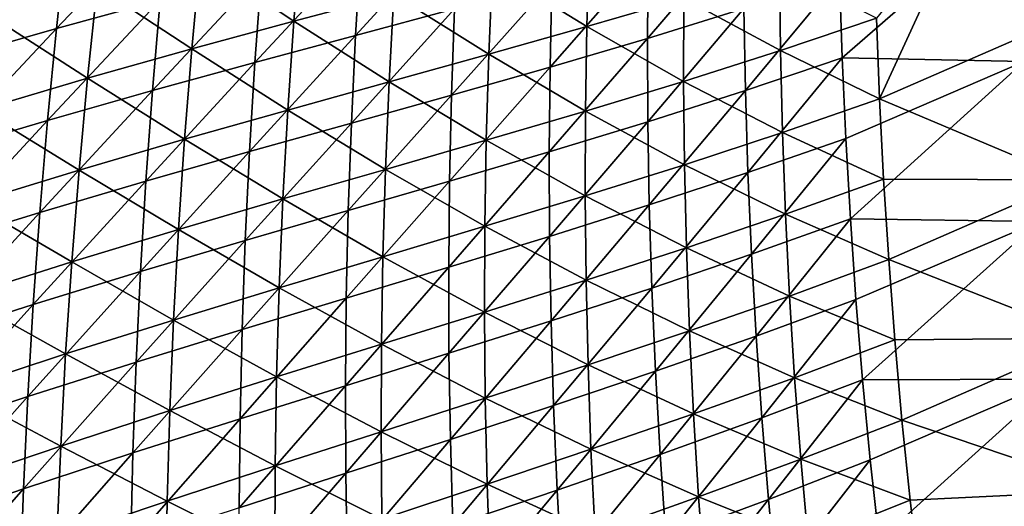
# Model space of a CAD drawing. Header units: metres. Extents: x 0 to 1400, y -1400 to 0.
# Tile 38 of 256: x 120 to 198, y -787 to -749. Entities that reach past the tile are written whole.
import ezdxf

# ---------------------------------------------------------------- set-up
doc = ezdxf.new("R2010")
doc.units = ezdxf.units.M

msp = doc.modelspace()

# ---------------------------------------------------------------- linework, layer by layer
at = {"layer": 'None'}
for points in [[(202.215729, -748.662048, -474.701294), (201.500275, -736.76947, -474.466003), (195.223145, -739.391174, -450.474945)], [(188.148682, -754.777466, -422.049591), (195.223145, -739.391174, -450.474945), (187.911301, -748.414185, -422.076447)], [(202.215729, -748.662048, -474.701294), (195.223145, -739.391174, -450.474945), (188.148682, -754.777466, -422.049591)], [(123.146896, -749.230713, -198.235062), (123.938141, -741.98175, -198.26358), (132.020309, -739.870605, -226.121307)], [(123.146896, -749.230713, -198.235062), (132.020309, -739.870605, -226.121307), (131.325653, -747.001587, -226.091248)], [(198.749496, -739.747803, -475.297668), (185.191162, -751.543274, -422.9505), (184.988647, -745.17041, -422.967072)], [(198.749496, -739.747803, -475.297668), (199.554916, -751.832642, -475.555054), (185.191162, -751.543274, -422.9505)], [(147.176468, -742.879822, -282.000488), (154.88916, -740.89679, -310.052643), (146.761261, -749.787781, -281.970306)], [(154.88916, -740.89679, -310.052643), (154.569214, -747.692688, -310.02359), (146.761261, -749.787781, -281.970306)], [(134.489609, -743.726563, -225.275726), (141.892334, -748.662292, -253.173325), (142.454391, -741.654541, -253.215683)], [(142.454391, -741.654541, -253.215683), (141.892334, -748.662292, -253.173325), (149.798676, -746.556152, -281.180847)], [(177.396057, -741.185181, -394.645233), (169.814545, -750.017517, -366.333893), (169.865845, -743.43689, -366.358063)], [(169.814545, -750.017517, -366.333893), (177.396057, -741.185181, -394.645233), (177.432999, -747.661804, -394.624451)], [(114.774597, -751.631226, -170.453674), (123.938141, -741.98175, -198.26358), (123.146896, -749.230713, -198.235062)], [(114.774597, -751.631226, -170.453674), (115.661346, -744.262146, -170.479752), (123.938141, -741.98175, -198.26358)], [(165.033188, -749.08667, -337.352386), (165.224045, -742.408447, -337.390991), (157.569397, -744.486511, -309.254181)], [(172.682053, -746.849243, -365.550354), (165.224045, -742.408447, -337.390991), (165.033188, -749.08667, -337.352386)], [(147.176468, -742.879822, -282.000488), (146.761261, -749.787781, -281.970306), (138.817963, -751.92218, -253.984283)], [(147.176468, -742.879822, -282.000488), (138.817963, -751.92218, -253.984283), (139.329178, -744.899475, -254.014755)], [(133.83078, -750.850098, -225.233948), (134.489609, -743.726563, -225.275726), (126.349655, -745.922974, -197.405731)], [(141.892334, -748.662292, -253.173325), (134.489609, -743.726563, -225.275726), (133.83078, -750.850098, -225.233948)], [(169.865845, -743.43689, -366.358063), (169.814545, -750.017517, -366.333893), (162.121353, -752.279114, -338.12384)], [(169.865845, -743.43689, -366.358063), (162.121353, -752.279114, -338.12384), (162.263519, -745.591003, -338.150696)], [(130.718292, -754.141479, -226.061386), (131.325653, -747.001587, -226.091248), (139.329178, -744.899475, -254.014755)], [(139.329178, -744.899475, -254.014755), (138.817963, -751.92218, -253.984283), (130.718292, -754.141479, -226.061386)], [(157.28508, -751.274048, -309.213501), (157.569397, -744.486511, -309.254181), (149.798676, -746.556152, -281.180847)], [(165.033188, -749.08667, -337.352386), (157.569397, -744.486511, -309.254181), (157.28508, -751.274048, -309.213501)], [(180.32103, -750.985229, -393.768158), (180.249313, -744.517822, -393.799805), (172.682053, -746.849243, -365.550354)], [(187.911301, -748.414185, -422.076447), (180.249313, -744.517822, -393.799805), (180.32103, -750.985229, -393.768158)], [(162.263519, -745.591003, -338.150696), (154.334167, -754.491455, -309.994812), (154.569214, -747.692688, -310.02359)], [(162.263519, -745.591003, -338.150696), (162.121353, -752.279114, -338.12384), (154.334167, -754.491455, -309.994812)], [(177.551804, -754.135925, -394.60376), (177.432999, -747.661804, -394.624451), (184.988647, -745.17041, -422.967072)], [(184.988647, -745.17041, -422.967072), (185.191162, -751.543274, -422.9505), (177.551804, -754.135925, -394.60376)], [(125.594528, -753.164673, -197.365433), (126.349655, -745.922974, -197.405731), (118.015114, -748.288818, -169.610138)], [(133.83078, -750.850098, -225.233948), (126.349655, -745.922974, -197.405731), (125.594528, -753.164673, -197.365433)], [(122.443916, -756.490112, -198.206726), (131.325653, -747.001587, -226.091248), (130.718292, -754.141479, -226.061386)], [(122.443916, -756.490112, -198.206726), (123.146896, -749.230713, -198.235062), (131.325653, -747.001587, -226.091248)], [(141.892334, -748.662292, -253.173325), (149.41951, -753.455933, -281.138977), (149.798676, -746.556152, -281.180847)], [(149.798676, -746.556152, -281.180847), (149.41951, -753.455933, -281.138977), (157.28508, -751.274048, -309.213501)], [(172.666153, -753.420898, -365.514862), (172.682053, -746.849243, -365.550354), (165.033188, -749.08667, -337.352386)], [(180.32103, -750.985229, -393.768158), (172.682053, -746.849243, -365.550354), (172.666153, -753.420898, -365.514862)], [(154.569214, -747.692688, -310.02359), (154.334167, -754.491455, -309.994812), (146.431961, -756.700134, -281.940338)], [(146.761261, -749.787781, -281.970306), (154.569214, -747.692688, -310.02359), (146.431961, -756.700134, -281.940338)], [(169.846298, -756.596924, -366.309875), (169.814545, -750.017517, -366.333893), (177.432999, -747.661804, -394.624451)], [(169.846298, -756.596924, -366.309875), (177.432999, -747.661804, -394.624451), (177.551804, -754.135925, -394.60376)], [(125.594528, -753.164673, -197.365433), (118.015114, -748.288818, -169.610138), (117.164795, -755.650818, -169.57222)], [(141.417557, -755.677002, -253.131134), (141.892334, -748.662292, -253.173325), (133.83078, -750.850098, -225.233948)], [(149.41951, -753.455933, -281.138977), (141.892334, -748.662292, -253.173325), (141.417557, -755.677002, -253.131134)], [(188.148682, -754.777466, -422.049591), (187.911301, -748.414185, -422.076447), (180.32103, -750.985229, -393.768158)], [(203.289581, -761.182495, -474.946014), (202.215729, -748.662048, -474.701294), (188.148682, -754.777466, -422.049591)], [(113.977135, -759.012085, -170.427765), (114.774597, -751.631226, -170.453674), (123.146896, -749.230713, -198.235062)], [(122.443916, -756.490112, -198.206726), (113.977135, -759.012085, -170.427765), (123.146896, -749.230713, -198.235062)], [(164.927002, -755.76593, -337.313995), (165.033188, -749.08667, -337.352386), (157.28508, -751.274048, -309.213501)], [(172.666153, -753.420898, -365.514862), (165.033188, -749.08667, -337.352386), (164.927002, -755.76593, -337.313995)], [(146.761261, -749.787781, -281.970306), (138.393661, -758.950867, -253.954025), (138.817963, -751.92218, -253.984283)], [(146.431961, -756.700134, -281.940338), (138.393661, -758.950867, -253.954025), (146.761261, -749.787781, -281.970306)], [(169.814545, -750.017517, -366.333893), (162.06337, -758.967346, -338.097198), (162.121353, -752.279114, -338.12384)], [(162.06337, -758.967346, -338.097198), (169.814545, -750.017517, -366.333893), (169.846298, -756.596924, -366.309875)], [(133.260269, -757.982239, -225.192322), (133.83078, -750.850098, -225.233948), (125.594528, -753.164673, -197.365433)], [(141.417557, -755.677002, -253.131134), (133.83078, -750.850098, -225.233948), (133.260269, -757.982239, -225.192322)], [(180.475388, -757.450012, -393.736664), (180.32103, -750.985229, -393.768158), (172.666153, -753.420898, -365.514862)], [(188.148682, -754.777466, -422.049591), (180.32103, -750.985229, -393.768158), (180.475388, -757.450012, -393.736664)], [(149.41951, -753.455933, -281.138977), (157.086533, -758.06427, -309.173035), (157.28508, -751.274048, -309.213501)], [(157.28508, -751.274048, -309.213501), (157.086533, -758.06427, -309.173035), (164.927002, -755.76593, -337.313995)], [(185.191162, -751.543274, -422.9505), (177.752594, -760.606567, -394.58313), (177.551804, -754.135925, -394.60376)], [(185.191162, -751.543274, -422.9505), (185.474365, -757.91156, -422.933929), (177.752594, -760.606567, -394.58313)], [(199.554916, -751.832642, -475.555054), (185.474365, -757.91156, -422.933929), (185.191162, -751.543274, -422.9505)], [(185.474365, -757.91156, -422.933929), (199.554916, -751.832642, -475.555054), (185.838333, -764.274353, -422.917389)], [(199.554916, -751.832642, -475.555054), (200.72612, -764.492798, -475.821228), (185.838333, -764.274353, -422.917389)], [(138.817963, -751.92218, -253.984283), (138.393661, -758.950867, -253.954025), (130.198898, -761.28894, -226.031738)], [(138.817963, -751.92218, -253.984283), (130.198898, -761.28894, -226.031738), (130.718292, -754.141479, -226.061386)], [(162.121353, -752.279114, -338.12384), (162.06337, -758.967346, -338.097198), (154.184418, -761.291809, -309.966248)], [(162.121353, -752.279114, -338.12384), (154.184418, -761.291809, -309.966248), (154.334167, -754.491455, -309.994812)], [(124.92878, -760.416504, -197.325256), (125.594528, -753.164673, -197.365433), (117.164795, -755.650818, -169.57222)], [(133.260269, -757.982239, -225.192322), (125.594528, -753.164673, -197.365433), (124.92878, -760.416504, -197.325256)], [(149.127213, -760.359985, -281.097321), (149.41951, -753.455933, -281.138977), (141.417557, -755.677002, -253.131134)], [(157.086533, -758.06427, -309.173035), (149.41951, -753.455933, -281.138977), (149.127213, -760.359985, -281.097321)], [(172.734131, -759.991089, -365.479584), (172.666153, -753.420898, -365.514862), (164.927002, -755.76593, -337.313995)], [(180.475388, -757.450012, -393.736664), (172.666153, -753.420898, -365.514862), (172.734131, -759.991089, -365.479584)], [(121.829964, -763.758484, -198.178589), (122.443916, -756.490112, -198.206726), (130.718292, -754.141479, -226.061386)], [(130.718292, -754.141479, -226.061386), (130.198898, -761.28894, -226.031738), (121.829964, -763.758484, -198.178589)], [(169.961304, -763.17395, -366.286072), (169.846298, -756.596924, -366.309875), (177.551804, -754.135925, -394.60376)], [(177.551804, -754.135925, -394.60376), (177.752594, -760.606567, -394.58313), (169.961304, -763.17395, -366.286072)], [(154.334167, -754.491455, -309.994812), (146.189056, -763.615662, -281.910614), (146.431961, -756.700134, -281.940338)], [(154.334167, -754.491455, -309.994812), (154.184418, -761.291809, -309.966248), (146.189056, -763.615662, -281.910614)], [(188.46759, -761.135986, -422.022919), (188.148682, -754.777466, -422.049591), (180.475388, -757.450012, -393.736664)], [(203.289581, -761.182495, -474.946014), (188.148682, -754.777466, -422.049591), (188.46759, -761.135986, -422.022919)], [(117.164795, -755.650818, -169.57222), (116.404953, -763.024414, -169.534424), (124.92878, -760.416504, -197.325256)], [(141.030746, -762.697632, -253.089111), (141.417557, -755.677002, -253.131134), (133.260269, -757.982239, -225.192322)], [(149.127213, -760.359985, -281.097321), (141.417557, -755.677002, -253.131134), (141.030746, -762.697632, -253.089111)], [(157.086533, -758.06427, -309.173035), (164.905869, -762.445251, -337.275787), (164.927002, -755.76593, -337.313995)], [(164.927002, -755.76593, -337.313995), (164.905869, -762.445251, -337.275787), (172.734131, -759.991089, -365.479584)], [(121.829964, -763.758484, -198.178589), (113.269814, -766.40332, -170.402039), (122.443916, -756.490112, -198.206726)], [(113.269814, -766.40332, -170.402039), (113.977135, -759.012085, -170.427765), (122.443916, -756.490112, -198.206726)], [(146.431961, -756.700134, -281.940338), (146.189056, -763.615662, -281.910614), (138.056885, -765.984253, -253.923996)], [(146.431961, -756.700134, -281.940338), (138.056885, -765.984253, -253.923996), (138.393661, -758.950867, -253.954025)], [(162.089874, -765.654602, -338.070801), (162.06337, -758.967346, -338.097198), (169.846298, -756.596924, -366.309875)], [(162.089874, -765.654602, -338.070801), (169.846298, -756.596924, -366.309875), (169.961304, -763.17395, -366.286072)], [(132.778824, -765.121887, -225.150864), (133.260269, -757.982239, -225.192322), (124.92878, -760.416504, -197.325256)], [(141.030746, -762.697632, -253.089111), (133.260269, -757.982239, -225.192322), (132.778824, -765.121887, -225.150864)], [(156.974243, -764.856018, -309.132782), (157.086533, -758.06427, -309.173035), (149.127213, -760.359985, -281.097321)], [(164.905869, -762.445251, -337.275787), (157.086533, -758.06427, -309.173035), (156.974243, -764.856018, -309.132782)], [(180.712616, -763.911133, -393.705383), (180.475388, -757.450012, -393.736664), (172.734131, -759.991089, -365.479584)], [(185.474365, -757.91156, -422.933929), (178.035522, -767.072571, -394.562653), (177.752594, -760.606567, -394.58313)], [(178.035522, -767.072571, -394.562653), (185.474365, -757.91156, -422.933929), (185.838333, -764.274353, -422.917389)], [(188.46759, -761.135986, -422.022919), (180.475388, -757.450012, -393.736664), (180.712616, -763.911133, -393.705383)], [(138.056885, -765.984253, -253.923996), (129.768158, -768.442627, -226.002289), (138.393661, -758.950867, -253.954025)], [(138.393661, -758.950867, -253.954025), (129.768158, -768.442627, -226.002289), (130.198898, -761.28894, -226.031738)], [(162.06337, -758.967346, -338.097198), (154.120377, -768.09259, -309.937927), (154.184418, -761.291809, -309.966248)], [(154.120377, -768.09259, -309.937927), (162.06337, -758.967346, -338.097198), (162.089874, -765.654602, -338.070801)], [(116.404953, -763.024414, -169.534424), (124.353241, -767.677368, -197.285248), (124.92878, -760.416504, -197.325256)], [(124.92878, -760.416504, -197.325256), (124.353241, -767.677368, -197.285248), (132.778824, -765.121887, -225.150864)], [(148.922348, -767.267212, -281.055817), (149.127213, -760.359985, -281.097321), (141.030746, -762.697632, -253.089111)], [(156.974243, -764.856018, -309.132782), (149.127213, -760.359985, -281.097321), (148.922348, -767.267212, -281.055817)], [(164.905869, -762.445251, -337.275787), (172.886276, -766.558899, -365.444489), (172.734131, -759.991089, -365.479584)], [(172.734131, -759.991089, -365.479584), (172.886276, -766.558899, -365.444489), (180.712616, -763.911133, -393.705383)], [(177.752594, -760.606567, -394.58313), (170.159805, -769.747559, -366.262451), (169.961304, -763.17395, -366.286072)], [(177.752594, -760.606567, -394.58313), (178.035522, -767.072571, -394.562653), (170.159805, -769.747559, -366.262451)], [(188.868179, -767.488831, -421.996429), (188.46759, -761.135986, -422.022919), (180.712616, -763.911133, -393.705383)], [(188.868179, -767.488831, -421.996429), (203.289581, -761.182495, -474.946014), (188.46759, -761.135986, -422.022919)], [(204.696167, -773.708801, -475.187195), (203.289581, -761.182495, -474.946014), (188.868179, -767.488831, -421.996429)], [(129.768158, -768.442627, -226.002289), (121.305809, -771.034546, -198.150635), (130.198898, -761.28894, -226.031738)], [(130.198898, -761.28894, -226.031738), (121.305809, -771.034546, -198.150635), (121.829964, -763.758484, -198.178589)], [(154.184418, -761.291809, -309.966248), (154.120377, -768.09259, -309.937927), (146.033066, -770.533081, -281.881134)], [(154.184418, -761.291809, -309.966248), (146.033066, -770.533081, -281.881134), (146.189056, -763.615662, -281.910614)], [(140.732559, -769.723083, -253.047302), (141.030746, -762.697632, -253.089111), (132.778824, -765.121887, -225.150864)], [(148.922348, -767.267212, -281.055817), (141.030746, -762.697632, -253.089111), (140.732559, -769.723083, -253.047302)], [(164.9702, -769.123596, -337.237793), (164.905869, -762.445251, -337.275787), (156.974243, -764.856018, -309.132782)], [(172.886276, -766.558899, -365.444489), (164.905869, -762.445251, -337.275787), (164.9702, -769.123596, -337.237793)], [(124.353241, -767.677368, -197.285248), (116.404953, -763.024414, -169.534424), (115.736496, -770.408447, -169.496765)], [(162.201202, -772.3396, -338.044647), (162.089874, -765.654602, -338.070801), (169.961304, -763.17395, -366.286072)], [(169.961304, -763.17395, -366.286072), (170.159805, -769.747559, -366.262451), (162.201202, -772.3396, -338.044647)], [(121.305809, -771.034546, -198.150635), (112.653481, -773.803467, -170.376511), (121.829964, -763.758484, -198.178589)], [(121.829964, -763.758484, -198.178589), (112.653481, -773.803467, -170.376511), (113.269814, -766.40332, -170.402039)], [(146.189056, -763.615662, -281.910614), (137.808212, -773.020996, -253.894196), (138.056885, -765.984253, -253.923996)], [(146.189056, -763.615662, -281.910614), (146.033066, -770.533081, -281.881134), (137.808212, -773.020996, -253.894196)], [(172.886276, -766.558899, -365.444489), (181.032928, -770.367554, -393.674286), (180.712616, -763.911133, -393.705383)], [(178.400742, -773.532898, -394.542267), (178.035522, -767.072571, -394.562653), (185.838333, -764.274353, -422.917389)], [(178.400742, -773.532898, -394.542267), (185.838333, -764.274353, -422.917389), (186.283127, -770.630432, -422.900879)], [(180.712616, -763.911133, -393.705383), (181.032928, -770.367554, -393.674286), (188.868179, -767.488831, -421.996429)], [(185.838333, -764.274353, -422.917389), (200.72612, -764.492798, -475.821228), (186.283127, -770.630432, -422.900879)], [(124.353241, -767.677368, -197.285248), (132.387207, -772.267944, -225.109589), (132.778824, -765.121887, -225.150864)], [(132.778824, -765.121887, -225.150864), (132.387207, -772.267944, -225.109589), (140.732559, -769.723083, -253.047302)], [(156.9487, -771.648315, -309.092712), (156.974243, -764.856018, -309.132782), (148.922348, -767.267212, -281.055817)], [(164.9702, -769.123596, -337.237793), (156.974243, -764.856018, -309.132782), (156.9487, -771.648315, -309.092712)], [(200.72612, -764.492798, -475.821228), (186.808807, -776.978821, -422.884399), (186.283127, -770.630432, -422.900879)], [(200.72612, -764.492798, -475.821228), (202.206619, -776.933655, -476.078735), (186.808807, -776.978821, -422.884399)], [(154.142441, -774.892578, -309.909882), (154.120377, -768.09259, -309.937927), (162.089874, -765.654602, -338.070801)], [(154.142441, -774.892578, -309.909882), (162.089874, -765.654602, -338.070801), (162.201202, -772.3396, -338.044647)], [(138.056885, -765.984253, -253.923996), (137.808212, -773.020996, -253.894196), (129.426727, -775.601074, -225.973068)], [(129.426727, -775.601074, -225.973068), (129.768158, -768.442627, -226.002289), (138.056885, -765.984253, -253.923996)], [(173.122894, -773.123291, -365.409637), (172.886276, -766.558899, -365.444489), (164.9702, -769.123596, -337.237793)], [(181.032928, -770.367554, -393.674286), (172.886276, -766.558899, -365.444489), (173.122894, -773.123291, -365.409637)], [(148.805496, -774.176575, -281.014557), (148.922348, -767.267212, -281.055817), (140.732559, -769.723083, -253.047302)], [(156.9487, -771.648315, -309.092712), (148.922348, -767.267212, -281.055817), (148.805496, -774.176575, -281.014557)], [(178.035522, -767.072571, -394.562653), (170.442017, -776.316528, -366.239044), (170.159805, -769.747559, -366.262451)], [(170.442017, -776.316528, -366.239044), (178.035522, -767.072571, -394.562653), (178.400742, -773.532898, -394.542267)], [(123.868752, -774.946167, -197.245407), (124.353241, -767.677368, -197.285248), (115.736496, -770.408447, -169.496765)], [(132.387207, -772.267944, -225.109589), (124.353241, -767.677368, -197.285248), (123.868752, -774.946167, -197.245407)], [(154.120377, -768.09259, -309.937927), (145.964478, -777.451111, -281.851929), (146.033066, -770.533081, -281.881134)], [(145.964478, -777.451111, -281.851929), (154.120377, -768.09259, -309.937927), (154.142441, -774.892578, -309.909882)], [(181.032928, -770.367554, -393.674286), (189.350601, -773.835022, -421.970154), (188.868179, -767.488831, -421.996429)], [(189.350601, -773.835022, -421.970154), (204.696167, -773.708801, -475.187195), (188.868179, -767.488831, -421.996429)], [(120.872223, -778.316711, -198.12291), (129.768158, -768.442627, -226.002289), (129.426727, -775.601074, -225.973068)], [(120.872223, -778.316711, -198.12291), (121.305809, -771.034546, -198.150635), (129.768158, -768.442627, -226.002289)], [(132.387207, -772.267944, -225.109589), (140.523651, -776.752197, -253.005692), (140.732559, -769.723083, -253.047302)], [(140.732559, -769.723083, -253.047302), (140.523651, -776.752197, -253.005692), (148.805496, -774.176575, -281.014557)], [(165.120392, -775.799866, -337.200012), (164.9702, -769.123596, -337.237793), (156.9487, -771.648315, -309.092712)], [(170.159805, -769.747559, -366.262451), (162.397629, -779.021301, -338.018768), (162.201202, -772.3396, -338.044647)], [(170.159805, -769.747559, -366.262451), (170.442017, -776.316528, -366.239044), (162.397629, -779.021301, -338.018768)], [(173.122894, -773.123291, -365.409637), (164.9702, -769.123596, -337.237793), (165.120392, -775.799866, -337.200012)], [(115.736496, -770.408447, -169.496765), (115.160362, -777.801758, -169.459259), (123.868752, -774.946167, -197.245407)], [(146.033066, -770.533081, -281.881134), (145.964478, -777.451111, -281.851929), (137.648224, -780.059814, -253.864624)], [(146.033066, -770.533081, -281.881134), (137.648224, -780.059814, -253.864624), (137.808212, -773.020996, -253.894196)], [(181.436554, -776.818359, -393.643433), (181.032928, -770.367554, -393.674286), (173.122894, -773.123291, -365.409637)], [(189.350601, -773.835022, -421.970154), (181.032928, -770.367554, -393.674286), (181.436554, -776.818359, -393.643433)], [(112.12899, -781.21106, -170.351166), (112.653481, -773.803467, -170.376511), (121.305809, -771.034546, -198.150635)], [(112.12899, -781.21106, -170.351166), (121.305809, -771.034546, -198.150635), (120.872223, -778.316711, -198.12291)], [(178.848373, -779.986389, -394.522034), (178.400742, -773.532898, -394.542267), (186.283127, -770.630432, -422.900879)], [(186.283127, -770.630432, -422.900879), (186.808807, -776.978821, -422.884399), (178.848373, -779.986389, -394.522034)], [(157.010361, -778.440063, -309.052917), (156.9487, -771.648315, -309.092712), (148.805496, -774.176575, -281.014557)], [(165.120392, -775.799866, -337.200012), (156.9487, -771.648315, -309.092712), (157.010361, -778.440063, -309.052917)], [(132.086166, -779.419189, -225.068512), (132.387207, -772.267944, -225.109589), (123.868752, -774.946167, -197.245407)], [(140.523651, -776.752197, -253.005692), (132.387207, -772.267944, -225.109589), (132.086166, -779.419189, -225.068512)], [(154.251007, -781.690552, -309.88208), (154.142441, -774.892578, -309.909882), (162.201202, -772.3396, -338.044647)], [(162.201202, -772.3396, -338.044647), (162.397629, -779.021301, -338.018768), (154.251007, -781.690552, -309.88208)], [(137.808212, -773.020996, -253.894196), (129.175293, -782.763, -225.944077), (129.426727, -775.601074, -225.973068)], [(137.808212, -773.020996, -253.894196), (137.648224, -780.059814, -253.864624), (129.175293, -782.763, -225.944077)], [(173.444305, -779.683228, -365.375), (173.122894, -773.123291, -365.409637), (165.120392, -775.799866, -337.200012)], [(170.808167, -782.879761, -366.21582), (170.442017, -776.316528, -366.239044), (178.400742, -773.532898, -394.542267)], [(170.808167, -782.879761, -366.21582), (178.400742, -773.532898, -394.542267), (178.848373, -779.986389, -394.522034)], [(181.436554, -776.818359, -393.643433), (173.122894, -773.123291, -365.409637), (173.444305, -779.683228, -365.375)], [(140.523651, -776.752197, -253.005692), (148.777222, -781.086853, -280.973541), (148.805496, -774.176575, -281.014557)], [(148.805496, -774.176575, -281.014557), (148.777222, -781.086853, -280.973541), (157.010361, -778.440063, -309.052917)], [(189.915009, -780.173584, -421.944092), (189.350601, -773.835022, -421.970154), (181.436554, -776.818359, -393.643433)], [(204.696167, -773.708801, -475.187195), (189.350601, -773.835022, -421.970154), (189.915009, -780.173584, -421.944092)], [(206.360428, -785.720032, -475.41449), (204.696167, -773.708801, -475.187195), (189.915009, -780.173584, -421.944092)], [(115.160362, -777.801758, -169.459259), (123.476158, -782.221619, -197.205765), (123.868752, -774.946167, -197.245407)], [(123.868752, -774.946167, -197.245407), (123.476158, -782.221619, -197.205765), (132.086166, -779.419189, -225.068512)], [(145.983765, -784.368469, -281.822968), (145.964478, -777.451111, -281.851929), (154.142441, -774.892578, -309.909882)], [(145.983765, -784.368469, -281.822968), (154.142441, -774.892578, -309.909882), (154.251007, -781.690552, -309.88208)], [(129.426727, -775.601074, -225.973068), (129.175293, -782.763, -225.944077), (120.529976, -785.603699, -198.095413)], [(120.529976, -785.603699, -198.095413), (120.872223, -778.316711, -198.12291), (129.426727, -775.601074, -225.973068)], [(165.356812, -782.473083, -337.162506), (165.120392, -775.799866, -337.200012), (157.010361, -778.440063, -309.052917)], [(173.444305, -779.683228, -365.375), (165.120392, -775.799866, -337.200012), (165.356812, -782.473083, -337.162506)], [(140.404694, -783.783813, -252.964325), (140.523651, -776.752197, -253.005692), (132.086166, -779.419189, -225.068512)], [(148.777222, -781.086853, -280.973541), (140.523651, -776.752197, -253.005692), (140.404694, -783.783813, -252.964325)], [(170.442017, -776.316528, -366.239044), (162.679489, -785.698425, -337.993134), (162.397629, -779.021301, -338.018768)], [(162.679489, -785.698425, -337.993134), (170.442017, -776.316528, -366.239044), (170.808167, -782.879761, -366.21582)], [(145.964478, -777.451111, -281.851929), (137.577515, -787.099365, -253.835327), (137.648224, -780.059814, -253.864624)], [(137.577515, -787.099365, -253.835327), (145.964478, -777.451111, -281.851929), (145.983765, -784.368469, -281.822968)], [(181.923737, -783.262512, -393.612823), (181.436554, -776.818359, -393.643433), (173.444305, -779.683228, -365.375)], [(186.808807, -776.978821, -422.884399), (179.378571, -786.432007, -394.501923), (178.848373, -779.986389, -394.522034)], [(186.808807, -776.978821, -422.884399), (187.415466, -783.318481, -422.86795), (179.378571, -786.432007, -394.501923)], [(189.915009, -780.173584, -421.944092), (181.436554, -776.818359, -393.643433), (181.923737, -783.262512, -393.612823)], [(202.206619, -776.933655, -476.078735), (187.415466, -783.318481, -422.86795), (186.808807, -776.978821, -422.884399)], [(187.415466, -783.318481, -422.86795), (202.206619, -776.933655, -476.078735), (188.103165, -789.648315, -422.851593)], [(202.206619, -776.933655, -476.078735), (204.003128, -789.283447, -476.329742), (188.103165, -789.648315, -422.851593)], [(111.697197, -788.624634, -170.326035), (120.872223, -778.316711, -198.12291), (120.529976, -785.603699, -198.095413)], [(111.697197, -788.624634, -170.326035), (112.12899, -781.21106, -170.351166), (120.872223, -778.316711, -198.12291)], [(115.160362, -777.801758, -169.459259), (114.677467, -785.203064, -169.421921), (123.476158, -782.221619, -197.205765)], [(148.777222, -781.086853, -280.973541), (157.159714, -785.230164, -309.013367), (157.010361, -778.440063, -309.052917)], [(162.397629, -779.021301, -338.018768), (154.446487, -788.485229, -309.854584), (154.251007, -781.690552, -309.88208)], [(162.397629, -779.021301, -338.018768), (162.679489, -785.698425, -337.993134), (154.446487, -788.485229, -309.854584)], [(157.010361, -778.440063, -309.052917), (157.159714, -785.230164, -309.013367), (165.356812, -782.473083, -337.162506)], [(123.476158, -782.221619, -197.205765), (131.87645, -786.574524, -225.027679), (132.086166, -779.419189, -225.068512)], [(132.086166, -779.419189, -225.068512), (131.87645, -786.574524, -225.027679), (140.404694, -783.783813, -252.964325)], [(173.850815, -786.237732, -365.340637), (173.444305, -779.683228, -365.375), (165.356812, -782.473083, -337.162506)], [(181.923737, -783.262512, -393.612823), (173.444305, -779.683228, -365.375), (173.850815, -786.237732, -365.340637)], [(137.648224, -780.059814, -253.864624), (137.577515, -787.099365, -253.835327), (129.014542, -789.927002, -225.915344)], [(137.648224, -780.059814, -253.864624), (129.014542, -789.927002, -225.915344), (129.175293, -782.763, -225.944077)], [(171.258469, -789.436157, -366.192841), (170.808167, -782.879761, -366.21582), (178.848373, -779.986389, -394.522034)], [(178.848373, -779.986389, -394.522034), (179.378571, -786.432007, -394.501923), (171.258469, -789.436157, -366.192841)], [(190.561569, -786.503601, -421.918274), (189.915009, -780.173584, -421.944092), (181.923737, -783.262512, -393.612823)], [(206.360428, -785.720032, -475.41449), (189.915009, -780.173584, -421.944092), (190.561569, -786.503601, -421.918274)], [(148.838104, -787.99707, -280.9328), (148.777222, -781.086853, -280.973541), (140.404694, -783.783813, -252.964325)], [(157.159714, -785.230164, -309.013367), (148.777222, -781.086853, -280.973541), (148.838104, -787.99707, -280.9328)], [(114.677467, -785.203064, -169.421921), (123.1763, -789.502563, -197.166321), (123.476158, -782.221619, -197.205765)], [(123.476158, -782.221619, -197.205765), (123.1763, -789.502563, -197.166321), (131.87645, -786.574524, -225.027679)], [(146.091431, -791.283997, -281.794312), (145.983765, -784.368469, -281.822968), (154.251007, -781.690552, -309.88208)], [(154.251007, -781.690552, -309.88208), (154.446487, -788.485229, -309.854584), (146.091431, -791.283997, -281.794312)], [(129.175293, -782.763, -225.944077), (120.279823, -792.894043, -198.068146), (120.529976, -785.603699, -198.095413)], [(129.175293, -782.763, -225.944077), (129.014542, -789.927002, -225.915344), (120.279823, -792.894043, -198.068146)], [(157.159714, -785.230164, -309.013367), (165.679886, -789.142151, -337.125275), (165.356812, -782.473083, -337.162506)], [(163.047089, -792.369873, -337.967773), (162.679489, -785.698425, -337.993134), (170.808167, -782.879761, -366.21582)], [(163.047089, -792.369873, -337.967773), (170.808167, -782.879761, -366.21582), (171.258469, -789.436157, -366.192841)], [(165.356812, -782.473083, -337.162506), (165.679886, -789.142151, -337.125275), (173.850815, -786.237732, -365.340637)], [(182.49469, -789.699036, -393.582458), (181.923737, -783.262512, -393.612823), (173.850815, -786.237732, -365.340637)], [(187.415466, -783.318481, -422.86795), (179.991486, -792.868652, -394.481934), (179.378571, -786.432007, -394.501923)], [(188.103165, -789.648315, -422.851593), (179.991486, -792.868652, -394.481934), (187.415466, -783.318481, -422.86795)], [(190.561569, -786.503601, -421.918274), (181.923737, -783.262512, -393.612823), (182.49469, -789.699036, -393.582458)], [(131.87645, -786.574524, -225.027679), (140.376343, -790.816895, -252.923218), (140.404694, -783.783813, -252.964325)], [(137.596664, -794.138306, -253.806305), (137.577515, -787.099365, -253.835327), (145.983765, -784.368469, -281.822968)], [(137.596664, -794.138306, -253.806305), (145.983765, -784.368469, -281.822968), (146.091431, -791.283997, -281.794312)], [(140.404694, -783.783813, -252.964325), (140.376343, -790.816895, -252.923218), (148.838104, -787.99707, -280.9328)], [(114.677467, -785.203064, -169.421921), (114.288742, -792.611145, -169.384781), (123.1763, -789.502563, -197.166321)], [(157.397247, -792.017517, -308.974091), (157.159714, -785.230164, -309.013367), (148.838104, -787.99707, -280.9328)], [(165.679886, -789.142151, -337.125275), (157.159714, -785.230164, -309.013367), (157.397247, -792.017517, -308.974091)], [(120.529976, -785.603699, -198.095413), (120.279823, -792.894043, -198.068146), (111.358963, -796.042786, -170.301132)], [(111.358963, -796.042786, -170.301132), (111.697197, -788.624634, -170.326035), (120.529976, -785.603699, -198.095413)], [(162.679489, -785.698425, -337.993134), (154.729248, -795.275513, -309.827393), (154.446487, -788.485229, -309.854584)], [(154.729248, -795.275513, -309.827393), (162.679489, -785.698425, -337.993134), (163.047089, -792.369873, -337.967773)], [(191.290421, -792.824036, -421.8927), (206.360428, -785.720032, -475.41449), (190.561569, -786.503601, -421.918274)], [(208.410187, -798.138, -475.644775), (206.360428, -785.720032, -475.41449), (191.290421, -792.824036, -421.8927)], [(123.1763, -789.502563, -197.166321), (131.75882, -793.732727, -224.987076), (131.87645, -786.574524, -225.027679)], [(131.87645, -786.574524, -225.027679), (131.75882, -793.732727, -224.987076), (140.376343, -790.816895, -252.923218)], [(165.679886, -789.142151, -337.125275), (174.342712, -792.785767, -365.306549), (173.850815, -786.237732, -365.340637)], [(179.378571, -786.432007, -394.501923), (171.793152, -795.984619, -366.170105), (171.258469, -789.436157, -366.192841)], [(179.378571, -786.432007, -394.501923), (179.991486, -792.868652, -394.481934), (171.793152, -795.984619, -366.170105)], [(173.850815, -786.237732, -365.340637), (174.342712, -792.785767, -365.306549), (182.49469, -789.699036, -393.582458)], [(191.290421, -792.824036, -421.8927), (190.561569, -786.503601, -421.918274), (182.49469, -789.699036, -393.582458)]]:
    msp.add_3dface(points, dxfattribs=at)

doc.saveas('drawing.dxf')
